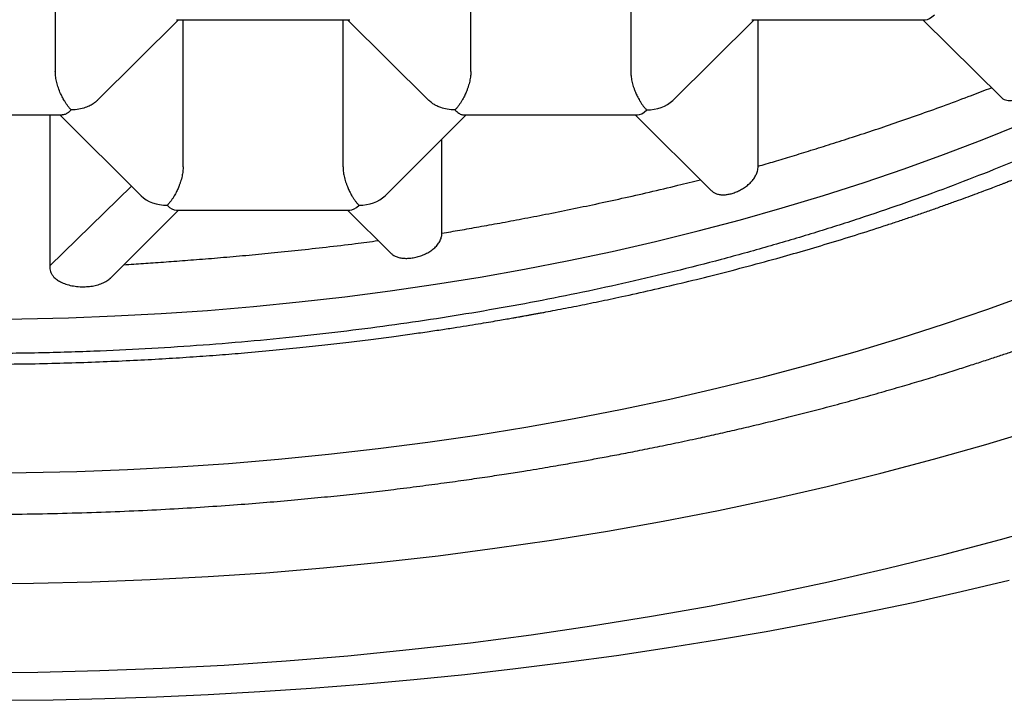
# Model space of a CAD drawing. Header units: millimetres. Extents: x 8 to 543, y 12 to 399.
# Tile 24 of 37: x 285.2 to 289.65, y 326.05 to 329.13. Entities that reach past the tile are written whole.
import ezdxf

# ---------------------------------------------------------------- set-up
doc = ezdxf.new("R2010")
doc.units = ezdxf.units.MM

msp = doc.modelspace()

# ---------------------------------------------------------------- linework, layer by layer
at = {"color": 7, "linetype": 'Continuous', "lineweight": 30}
for p, q in [((285.3608, 329.5577), (285.3608, 328.894)), ((287.2372, 328.894), (287.2372, 329.5577)), ((287.9589, 329.5577), (287.9589, 328.894)), ((285.5505, 328.7628), (285.9176, 329.1275)), ((285.9075, 329.1275), (286.6905, 329.1275)), ((285.9382, 328.4639), (285.9382, 329.1275)), ((286.6599, 328.4639), (286.6599, 329.1275)), ((286.6805, 329.1275), (287.0477, 328.7628)), ((288.1486, 328.7628), (288.5156, 329.1275)), ((288.5053, 329.1275), (289.2887, 329.1275)), ((288.5343, 328.4658), (288.5343, 329.1275)), ((289.2786, 329.1275), (289.6327, 328.7757)), ((284.6084, 328.6973), (285.3915, 328.6973)), ((285.336, 328.6973), (285.336, 328.0163)), ((285.3815, 328.6973), (285.7486, 328.3327)), ((286.8495, 328.3327), (287.2166, 328.6973)), ((287.2063, 328.6973), (287.9897, 328.6973)), ((287.9796, 328.6973), (288.3244, 328.3548)), ((287.1067, 328.1634), (287.1067, 328.5882)), ((285.336, 328.0163), (285.705, 328.3759)), ((285.6109, 327.9625), (285.9176, 328.2672)), ((285.9074, 328.2672), (286.6907, 328.2672)), ((286.6805, 328.2672), (286.8746, 328.0744))]:
    msp.add_line(p, q, dxfattribs=at)
at = {"color": 7, "linetype": 'Continuous', "lineweight": 30, "flags": 128}
for points in [[(285, 327.7758), (285.2101, 327.7774), (285.42, 327.7821), (285.6296, 327.79), (285.8388, 327.801), (286.0475, 327.8152), (286.2554, 327.8325), (286.4624, 327.8529), (286.6685, 327.8764), (286.8734, 327.903), (287.077, 327.9327), (287.2792, 327.9654), (287.4799, 328.0011), (287.6788, 328.0398), (287.8759, 328.0815), (288.071, 328.1262), (288.2641, 328.1738), (288.4549, 328.2242), (288.6433, 328.2775), (288.8292, 328.3336), (289.0125, 328.3925), (289.1931, 328.4541), (289.3707, 328.5184), (289.5454, 328.5854), (289.717, 328.6549)], [(285, 327.0813), (285.229, 327.083), (285.4579, 327.0882), (285.6865, 327.0968), (285.9146, 327.1088), (286.1421, 327.1242), (286.3688, 327.1431), (286.5946, 327.1653), (286.8192, 327.191), (287.0426, 327.22), (287.2647, 327.2523), (287.4851, 327.288), (287.7039, 327.3269), (287.9208, 327.3692), (288.1357, 327.4147), (288.3485, 327.4633), (288.5589, 327.5152), (288.767, 327.5702), (288.9724, 327.6283), (289.1751, 327.6895), (289.375, 327.7537), (289.5719, 327.8209), (289.7656, 327.891)], [(285, 326.5814), (285.2631, 326.5834), (285.526, 326.5893), (285.7885, 326.5992), (286.0505, 326.613), (286.3118, 326.6307), (286.5722, 326.6524), (286.8315, 326.6779), (287.0895, 326.7074), (287.3461, 326.7407), (287.6011, 326.7778), (287.8544, 326.8188), (288.1056, 326.8635), (288.3548, 326.912), (288.6016, 326.9643), (288.846, 327.0202), (289.0877, 327.0798), (289.3266, 327.1429), (289.5626, 327.2097), (289.7954, 327.28)], [(285, 326.1799), (285.2814, 326.182), (285.5626, 326.1884), (285.8434, 326.1989), (286.1237, 326.2137), (286.4032, 326.2327), (286.6817, 326.2558), (286.959, 326.2832), (287.2351, 326.3146), (287.5095, 326.3503), (287.7823, 326.39), (288.0532, 326.4338), (288.3219, 326.4817), (288.5884, 326.5336), (288.8525, 326.5894), (289.1138, 326.6493), (289.3724, 326.713), (289.628, 326.7806), (289.8804, 326.852)], [(285.1169, 326.0544), (285.3508, 326.057), (285.5845, 326.0623), (285.8179, 326.0701), (286.0511, 326.0806), (286.2839, 326.0936), (286.5162, 326.1093), (286.7479, 326.1275), (286.9789, 326.1483), (287.2092, 326.1717), (287.4386, 326.1977), (287.6672, 326.2263), (287.8947, 326.2574), (288.1211, 326.291), (288.3463, 326.3271), (288.5703, 326.3658), (288.7929, 326.407), (289.014, 326.4506), (289.2336, 326.4967), (289.4517, 326.5452), (289.668, 326.5962)]]:
    msp.add_lwpolyline(points, dxfattribs=at)
at = {"color": 7, "linetype": 'Continuous', "lineweight": 30}
for centre, major_axis, ratio, start_param, end_param in [((289.3301, 329.2525), (0.0508, 0.1232), 0.416123, 3.311504, 3.922369), ((288.0311, 328.8223), (0.1443, 0), 0.709406, 4.712389, 5.663076), ((288.0311, 328.8223), (0.0508, 0.1232), 0.416123, 3.311504, 3.922369), ((285.866, 328.3922), (0.1443, 0), 0.709406, 3.761702, 4.712389), ((286.7321, 328.3922), (0.1443, 0), 0.709406, 4.712389, 5.663076), ((285.866, 328.3922), (-0.0508, 0.1232), 0.416123, 2.360817, 2.971682), ((286.7321, 328.3922), (0.0508, 0.1232), 0.416123, 3.311504, 3.922369)]:
    msp.add_ellipse(centre, major_axis=major_axis, ratio=ratio, start_param=start_param, end_param=end_param, dxfattribs=at)
for points, knots in [([(285, 336.8259), (285.072, 336.8256), (285.2159, 336.825), (285.4316, 336.8198), (285.6475, 336.8115), (285.8633, 336.7998), (286.0791, 336.7847), (286.2936, 336.7663), (286.5067, 336.7446), (286.7184, 336.7197), (286.9288, 336.6915), (287.1379, 336.6601), (287.3453, 336.6255), (287.5511, 336.5877), (287.755, 336.5467), (287.9602, 336.5019), (288.1664, 336.4531), (288.3734, 336.4001), (288.5776, 336.3439), (288.7776, 336.2847), (288.9732, 336.2229), (289.1644, 336.1584), (289.3525, 336.0908), (289.5372, 336.0204), (289.7184, 335.947), (289.896, 335.8708), (290.0699, 335.7918), (290.2429, 335.7087), (290.4145, 335.6214), (290.5843, 335.5297), (290.7495, 335.4353), (290.9072, 335.3397), (291.0575, 335.2432), (291.2007, 335.146), (291.3392, 335.0466), (291.4728, 334.9451), (291.6015, 334.8414), (291.7251, 334.7358), (291.8436, 334.6282), (291.9589, 334.5169), (292.0703, 334.4019), (292.1777, 334.2831), (292.2791, 334.1626), (292.3727, 334.0424), (292.4589, 333.9228), (292.538, 333.8039), (292.6113, 333.6838), (292.6787, 333.5625), (292.7403, 333.4403), (292.796, 333.3171), (292.8458, 333.1931), (292.8903, 333.0662), (292.9291, 332.9365), (292.9619, 332.804), (292.988, 332.671), (293.0047, 332.556), (293.0148, 332.4591), (293.0207, 332.3804), (293.0242, 332.3017), (293.0256, 332.2077), (293.023, 332.0986), (293.0143, 331.9745), (292.9996, 331.8502), (292.9791, 331.7259), (292.9526, 331.6018), (292.9203, 331.4783), (292.8823, 331.3557), (292.8385, 331.2338), (292.7891, 331.1127), (292.734, 330.9925), (292.6732, 330.8731), (292.6068, 330.7547), (292.5349, 330.6374), (292.4562, 330.5193), (292.3705, 330.4007), (292.2775, 330.2816), (292.1786, 330.1641), (292.0749, 330.0492), (291.9665, 329.937), (291.8537, 329.8274), (291.7356, 329.7197), (291.6124, 329.6139), (291.4842, 329.5101), (291.351, 329.4083), (291.2129, 329.3087), (291.0677, 329.2097), (290.9151, 329.1114), (290.7549, 329.0141), (290.5899, 328.9195), (290.423, 328.8292), (290.2545, 328.7432), (290.0848, 328.6612), (289.9113, 328.5819), (289.734, 328.5055), (289.553, 328.4318), (289.3686, 328.3611), (289.1809, 328.2933), (288.9867, 328.2274), (288.786, 328.1637), (288.5787, 328.1023), (288.3684, 328.0444), (288.1588, 327.9909), (287.9501, 327.9417), (287.7427, 327.8965), (287.5332, 327.8547), (287.3218, 327.8162), (287.1086, 327.7811), (286.8937, 327.7494), (286.6774, 327.7211), (286.4562, 327.6958), (286.23, 327.6738), (285.999, 327.6552), (285.7671, 327.6405), (285.5677, 327.6312), (285.4012, 327.6256), (285.2676, 327.6224), (285.1338, 327.6204), (285.0446, 327.6202), (285, 327.62)], [0, 0, 0, 0, 0.008562, 0.017126, 0.025688, 0.034306, 0.042926, 0.051544, 0.060113, 0.068684, 0.077255, 0.085824, 0.094392, 0.102963, 0.111535, 0.120103, 0.129088, 0.138077, 0.147065, 0.156051, 0.164847, 0.173647, 0.182447, 0.191243, 0.200039, 0.208839, 0.217639, 0.226435, 0.235684, 0.244937, 0.25419, 0.263438, 0.272235, 0.281035, 0.289834, 0.298631, 0.307427, 0.316227, 0.325027, 0.333823, 0.343072, 0.352325, 0.361577, 0.370826, 0.379622, 0.388422, 0.397222, 0.406018, 0.414815, 0.423615, 0.432414, 0.441211, 0.45046, 0.459712, 0.468965, 0.478214, 0.483657, 0.489101, 0.49455, 0.5, 0.508592, 0.517186, 0.525778, 0.534428, 0.543078, 0.551728, 0.560326, 0.568928, 0.577529, 0.586128, 0.594727, 0.603328, 0.61193, 0.620528, 0.629548, 0.638572, 0.647596, 0.656616, 0.665412, 0.674212, 0.683012, 0.691808, 0.700605, 0.709404, 0.718204, 0.727001, 0.736249, 0.745502, 0.754755, 0.764004, 0.7728, 0.7816, 0.7904, 0.799196, 0.807992, 0.816792, 0.825592, 0.834388, 0.843637, 0.85289, 0.862142, 0.871391, 0.880188, 0.888987, 0.897787, 0.906584, 0.91538, 0.92418, 0.93298, 0.941776, 0.951025, 0.960278, 0.96953, 0.978779, 0.984081, 0.989384, 0.994692, 1, 1, 1, 1]), ([(285, 326.8943), (285.0629, 326.8945), (285.1865, 326.8949), (285.3686, 326.8982), (285.5444, 326.9032), (285.7136, 326.9099), (285.8763, 326.918), (286.0324, 326.9274), (286.1781, 326.9376), (286.3137, 326.9483), (286.4395, 326.9592), (286.5597, 326.9707), (286.6745, 326.9825), (286.7838, 326.9945), (286.8939, 327.0074), (287.0041, 327.0212), (287.1135, 327.0356), (287.2151, 327.0498), (287.3091, 327.0635), (287.3955, 327.0766), (287.4694, 327.0883), (287.5318, 327.0985), (287.5838, 327.1071), (287.6312, 327.1152), (287.674, 327.1226), (287.7131, 327.1295), (287.7612, 327.1381), (287.822, 327.1492), (287.8981, 327.1634), (287.9807, 327.1794), (288.0695, 327.1972), (288.1646, 327.2168), (288.2567, 327.2365), (288.3448, 327.256), (288.4281, 327.2749), (288.5147, 327.2952), (288.6046, 327.3168), (288.6977, 327.3399), (288.7939, 327.3645), (288.8926, 327.3906), (288.9925, 327.4178), (289.0904, 327.4453), (289.1838, 327.4722), (289.2708, 327.4981), (289.3517, 327.5227), (289.4264, 327.546), (289.4953, 327.5679), (289.5586, 327.5884), (289.616, 327.6074), (289.6675, 327.6246), (289.7069, 327.638), (289.7358, 327.6479), (289.7552, 327.6546), (289.7722, 327.6605), (289.7864, 327.6655), (289.7982, 327.6696), (289.8098, 327.6736), (289.8236, 327.6785), (289.8417, 327.6849), (289.8634, 327.6926), (289.8878, 327.7014), (289.9139, 327.7108), (289.9474, 327.723), (289.9891, 327.7383), (290.0396, 327.7571), (290.0966, 327.7786), (290.1604, 327.8031), (290.2312, 327.8309), (290.3066, 327.861), (290.3849, 327.893), (290.4645, 327.9263), (290.5795, 327.9754), (290.7281, 328.0413), (290.8738, 328.1093), (290.9831, 328.1622), (291.0576, 328.199), (291.1314, 328.2363), (291.2045, 328.2739), (291.2765, 328.3119), (291.3408, 328.3465), (291.3956, 328.3765), (291.4398, 328.401), (291.4782, 328.4226), (291.5109, 328.4412), (291.5381, 328.4568), (291.5575, 328.468), (291.5706, 328.4756), (291.5786, 328.4803), (291.5858, 328.4844), (291.5944, 328.4895), (291.6067, 328.4967), (291.6226, 328.5061), (291.6413, 328.5171), (291.6616, 328.5292), (291.6836, 328.5424), (291.7058, 328.5558), (291.7274, 328.569), (291.7559, 328.5864), (291.7903, 328.6076), (291.8304, 328.6327), (291.8696, 328.6576), (291.9099, 328.6834), (291.9471, 328.7076), (291.9808, 328.7298), (292.0104, 328.7495), (292.0388, 328.7685), (292.0638, 328.7855), (292.083, 328.7986), (292.0967, 328.808), (292.106, 328.8144), (292.1139, 328.8199), (292.1222, 328.8256), (292.1342, 328.8339), (292.1507, 328.8454), (292.1724, 328.8607), (292.1979, 328.8787), (292.2269, 328.8994), (292.2583, 328.9221), (292.3138, 328.9626), (292.3924, 329.0214), (292.4663, 329.0788), (292.5145, 329.117), (292.5358, 329.1341), (292.555, 329.1496), (292.5716, 329.1631), (292.5858, 329.1747), (292.5977, 329.1845), (292.6096, 329.1943), (292.6236, 329.2059), (292.6419, 329.2212), (292.6639, 329.2397), (292.6876, 329.2598), (292.7131, 329.2817), (292.7387, 329.3039), (292.7641, 329.3261), (292.7872, 329.3466), (292.8084, 329.3655), (292.8285, 329.3837), (292.8479, 329.4013), (292.8672, 329.419), (292.8841, 329.4346), (292.8985, 329.4481), (292.911, 329.4598), (292.925, 329.4729), (292.9412, 329.4882), (292.9598, 329.506), (292.9796, 329.5252), (292.9995, 329.5445), (293.0247, 329.5693), (293.0541, 329.5986), (293.0867, 329.6316), (293.1151, 329.6608), (293.1398, 329.6865), (293.1611, 329.7089), (293.1795, 329.7285), (293.1951, 329.7453), (293.2066, 329.7577), (293.2148, 329.7667), (293.2217, 329.7742), (293.2308, 329.7841), (293.242, 329.7965), (293.2549, 329.8109), (293.2684, 329.8259), (293.2823, 329.8416), (293.2994, 329.861), (293.3191, 329.8837), (293.3412, 329.9094), (293.3618, 329.9337), (293.3807, 329.9562), (293.3956, 329.9741), (293.4065, 329.9874), (293.4142, 329.9968), (293.4212, 330.0054), (293.4275, 330.0131), (293.4339, 330.021), (293.4413, 330.0303), (293.4507, 330.042), (293.4621, 330.0563), (293.4751, 330.0728), (293.4888, 330.0903), (293.5022, 330.1076), (293.5186, 330.129), (293.5374, 330.1538), (293.5572, 330.1803), (293.5741, 330.2032), (293.5884, 330.2228), (293.6009, 330.2403), (293.6106, 330.2538), (293.6178, 330.2639), (293.6234, 330.2718), (293.6297, 330.2809), (293.6377, 330.2922), (293.6473, 330.3061), (293.6585, 330.3222), (293.6734, 330.3441), (293.6909, 330.3702), (293.7101, 330.3992), (293.7275, 330.4258), (293.743, 330.4499), (293.7566, 330.4714), (293.7685, 330.4904), (293.7776, 330.5051), (293.7845, 330.5163), (293.7902, 330.5257), (293.7967, 330.5364), (293.8045, 330.5492), (293.8162, 330.5688), (293.8314, 330.5945), (293.8494, 330.6257), (293.8674, 330.6574), (293.8851, 330.6891), (293.9008, 330.7179), (293.9139, 330.7424), (293.924, 330.7616), (293.9323, 330.7775), (293.9399, 330.792), (293.9477, 330.8074), (293.9557, 330.8231), (293.9635, 330.8387), (293.9711, 330.854), (293.9793, 330.8706), (293.988, 330.8888), (293.9974, 330.9083), (294.0066, 330.9279), (294.0152, 330.9464), (294.0225, 330.9623), (294.0286, 330.9757), (294.034, 330.9877), (294.0394, 330.9998), (294.046, 331.0147), (294.0538, 331.0326), (294.0628, 331.0535), (294.0732, 331.0781), (294.0848, 331.1062), (294.0975, 331.1377), (294.1096, 331.1685), (294.1207, 331.1974), (294.1304, 331.2233), (294.1393, 331.2477), (294.1483, 331.2727), (294.1575, 331.2991), (294.1669, 331.3265), (294.176, 331.354), (294.1852, 331.3823), (294.1945, 331.4117), (294.2039, 331.4427), (294.2133, 331.4745), (294.2226, 331.5069), (294.2315, 331.5394), (294.2389, 331.5675), (294.2448, 331.5902), (294.249, 331.607), (294.2529, 331.623), (294.257, 331.64), (294.2617, 331.6597), (294.2666, 331.6814), (294.2717, 331.7041), (294.2766, 331.7269), (294.2813, 331.7495), (294.2857, 331.7711), (294.2895, 331.7909), (294.2928, 331.808), (294.2957, 331.8241), (294.2989, 331.8415), (294.3025, 331.8622), (294.3064, 331.8855), (294.3103, 331.9099), (294.314, 331.9344), (294.319, 331.9688), (294.3247, 332.0122), (294.3308, 332.0641), (294.3359, 332.1148), (294.3403, 332.165), (294.3434, 332.2092), (294.3458, 332.2489), (294.3476, 332.2864), (294.3488, 332.3204), (294.3496, 332.3502), (294.35, 332.3744), (294.3504, 332.3999), (294.3504, 332.4185), (294.3505, 332.4274)], [0, 0, 0, 0, 0.012974, 0.025513, 0.037617, 0.049286, 0.06052, 0.071319, 0.081683, 0.090801, 0.099552, 0.107938, 0.115957, 0.123611, 0.130898, 0.139142, 0.146861, 0.154054, 0.160722, 0.166865, 0.172483, 0.176529, 0.18025, 0.183647, 0.186719, 0.189467, 0.192075, 0.197099, 0.202602, 0.208583, 0.215043, 0.221982, 0.2294, 0.235277, 0.241425, 0.247841, 0.254527, 0.261483, 0.268709, 0.276204, 0.283839, 0.291452, 0.298617, 0.305335, 0.311606, 0.31743, 0.322806, 0.32781, 0.332352, 0.336432, 0.340049, 0.34176, 0.343337, 0.344705, 0.345842, 0.346749, 0.34753, 0.348625, 0.350084, 0.351888, 0.353865, 0.355973, 0.358214, 0.362, 0.366112, 0.370549, 0.375986, 0.381844, 0.388122, 0.394789, 0.401533, 0.408269, 0.42412, 0.439934, 0.446632, 0.453323, 0.460007, 0.466685, 0.473356, 0.479945, 0.484639, 0.488811, 0.49246, 0.495587, 0.498191, 0.500272, 0.501209, 0.501982, 0.502591, 0.503279, 0.504475, 0.506187, 0.507895, 0.509922, 0.512158, 0.514346, 0.516475, 0.518545, 0.522785, 0.526755, 0.530573, 0.534643, 0.538999, 0.541967, 0.545055, 0.548163, 0.550803, 0.552906, 0.554184, 0.55513, 0.555843, 0.556703, 0.557749, 0.559648, 0.561959, 0.564681, 0.567814, 0.571312, 0.5749, 0.585929, 0.597355, 0.599974, 0.602486, 0.604712, 0.606649, 0.608298, 0.609659, 0.610844, 0.61247, 0.614631, 0.617328, 0.620307, 0.623117, 0.626523, 0.629621, 0.632411, 0.635057, 0.637482, 0.639909, 0.642343, 0.644783, 0.646312, 0.647843, 0.649572, 0.651657, 0.654099, 0.656794, 0.659404, 0.661903, 0.666779, 0.671168, 0.67507, 0.678403, 0.68135, 0.683924, 0.686125, 0.687953, 0.6888, 0.689627, 0.690901, 0.692689, 0.694454, 0.696498, 0.698543, 0.700533, 0.704012, 0.707309, 0.710425, 0.713344, 0.715941, 0.717245, 0.718439, 0.719523, 0.720497, 0.721389, 0.722527, 0.724001, 0.725809, 0.727952, 0.730227, 0.732402, 0.734478, 0.738264, 0.741666, 0.744379, 0.746807, 0.748967, 0.750858, 0.751818, 0.752701, 0.753777, 0.755169, 0.756876, 0.758899, 0.761097, 0.764916, 0.768449, 0.771696, 0.774612, 0.777227, 0.779516, 0.781479, 0.782547, 0.783577, 0.784854, 0.786398, 0.78821, 0.791887, 0.795625, 0.799395, 0.803198, 0.806933, 0.809627, 0.811889, 0.81372, 0.815246, 0.817031, 0.819147, 0.820762, 0.822544, 0.824495, 0.826615, 0.828904, 0.831318, 0.833494, 0.835345, 0.836875, 0.838155, 0.839539, 0.841077, 0.843324, 0.845781, 0.848321, 0.851841, 0.855498, 0.859172, 0.862472, 0.865421, 0.868048, 0.870867, 0.873947, 0.877094, 0.880213, 0.883325, 0.886718, 0.890226, 0.893838, 0.897494, 0.901188, 0.904832, 0.90698, 0.908839, 0.910477, 0.912362, 0.914576, 0.91709, 0.91965, 0.922202, 0.924745, 0.92724, 0.929453, 0.931346, 0.932985, 0.934825, 0.937184, 0.939872, 0.942619, 0.945345, 0.948051, 0.954077, 0.959788, 0.965339, 0.970936, 0.976215, 0.980183, 0.984496, 0.989089, 0.991914, 0.994792, 0.997495, 1, 1, 1, 1]), ([(285, 327.5719), (285.0522, 327.572), (285.1548, 327.5724), (285.3062, 327.5749), (285.4525, 327.5788), (285.5936, 327.584), (285.7288, 327.5902), (285.8581, 327.5974), (285.9815, 327.6053), (286.0999, 327.614), (286.2199, 327.6237), (286.3409, 327.6346), (286.4621, 327.6466), (286.5762, 327.6588), (286.6832, 327.6712), (286.7831, 327.6835), (286.8753, 327.6955), (286.96, 327.7071), (287.0372, 327.7181), (287.1079, 327.7286), (287.1721, 327.7385), (287.2298, 327.7477), (287.281, 327.756), (287.3261, 327.7635), (287.3651, 327.7701), (287.3977, 327.7758), (287.4237, 327.7803), (287.4431, 327.7837), (287.4559, 327.786), (287.4637, 327.7874), (287.4704, 327.7886), (287.4796, 327.7903), (287.4921, 327.7925), (287.5066, 327.7952), (287.5223, 327.798), (287.5392, 327.8011), (287.5571, 327.8045), (287.5836, 327.8094), (287.6198, 327.8163), (287.666, 327.8252), (287.7148, 327.8348), (287.7647, 327.8449), (287.8153, 327.8553), (287.8666, 327.8661), (287.9452, 327.8829), (288.0522, 327.9066), (288.1883, 327.9384), (288.3282, 327.9727), (288.4721, 328.0099), (288.6097, 328.0472), (288.7407, 328.0845), (288.8646, 328.1212), (288.991, 328.1603), (289.0929, 328.193), (289.1699, 328.2185), (289.2214, 328.2359), (289.2733, 328.2536), (289.3255, 328.2718), (289.3769, 328.29), (289.4259, 328.3076), (289.4708, 328.324), (289.5127, 328.3394), (289.5511, 328.3538), (289.5856, 328.3669), (289.6147, 328.378), (289.6363, 328.3863), (289.6515, 328.3922), (289.6615, 328.3961), (289.6696, 328.3992), (289.6774, 328.4023), (289.6882, 328.4065), (289.7044, 328.4129), (289.7268, 328.4218), (289.7532, 328.4323), (289.7878, 328.4462), (289.8294, 328.4632), (289.8861, 328.4866), (289.9532, 328.5148), (290.03, 328.548), (290.1084, 328.5826), (290.1747, 328.6126), (290.2281, 328.6372), (290.2683, 328.656), (290.306, 328.6738), (290.3407, 328.6904), (290.3736, 328.7063), (290.4091, 328.7236), (290.4478, 328.7427), (290.4908, 328.7642), (290.5371, 328.7877), (290.5875, 328.8136), (290.633, 328.8374), (290.6723, 328.8583), (290.7029, 328.8747), (290.7309, 328.8899), (290.7525, 328.9017), (290.7684, 328.9104), (290.7795, 328.9165), (290.7891, 328.9218), (290.7984, 328.927), (290.8101, 328.9335), (290.8258, 328.9423), (290.8461, 328.9537), (290.869, 328.9667), (290.8931, 328.9804), (290.9168, 328.9941), (290.9499, 329.0133), (290.9913, 329.0376), (291.0385, 329.0658), (291.0809, 329.0915), (291.1182, 329.1144), (291.1511, 329.1349), (291.1772, 329.1513), (291.1972, 329.164), (291.2118, 329.1733), (291.2227, 329.1803), (291.2318, 329.1861), (291.241, 329.1921), (291.2534, 329.2001), (291.2719, 329.2121), (291.2954, 329.2275), (291.3225, 329.2454), (291.3489, 329.263), (291.3741, 329.28), (291.3987, 329.2966), (291.4223, 329.3128), (291.4444, 329.3281), (291.4639, 329.3417), (291.4803, 329.3532), (291.4937, 329.3627), (291.505, 329.3707), (291.5161, 329.3786), (291.5288, 329.3876), (291.5442, 329.3987), (291.5623, 329.4118), (291.5826, 329.4265), (291.6116, 329.4478), (291.647, 329.4741), (291.687, 329.5044), (291.723, 329.532), (291.7548, 329.5567), (291.7807, 329.5771), (291.8033, 329.595), (291.8251, 329.6125), (291.8498, 329.6325), (291.8763, 329.6541), (291.903, 329.6762), (291.9292, 329.6981), (291.9545, 329.7195), (291.9784, 329.74), (291.9991, 329.7578), (292.0162, 329.7728), (292.0306, 329.7854), (292.0452, 329.7982), (292.0611, 329.8124), (292.079, 329.8284), (292.0984, 329.8459), (292.1184, 329.8642), (292.1384, 329.8825), (292.1593, 329.902), (292.181, 329.9224), (292.2028, 329.943), (292.2221, 329.9616), (292.2374, 329.9763), (292.2502, 329.9888), (292.2625, 330.0009), (292.2772, 330.0153), (292.2934, 330.0315), (292.3145, 330.0527), (292.3389, 330.0774), (292.3656, 330.1049), (292.39, 330.1304), (292.4116, 330.1532), (292.4287, 330.1716), (292.4418, 330.1857), (292.4521, 330.1969), (292.4629, 330.2087), (292.4756, 330.2226), (292.4904, 330.239), (292.5068, 330.2574), (292.5229, 330.2756), (292.5384, 330.2933), (292.5529, 330.31), (292.5669, 330.3262), (292.5794, 330.3409), (292.5901, 330.3535), (292.5995, 330.3648), (292.6104, 330.3777), (292.624, 330.3941), (292.6405, 330.4142), (292.658, 330.4357), (292.6755, 330.4575), (292.6981, 330.486), (292.725, 330.5206), (292.7549, 330.5599), (292.7826, 330.5971), (292.8089, 330.6332), (292.8355, 330.6703), (292.8637, 330.7107), (292.8884, 330.747), (292.9086, 330.7772), (292.9221, 330.7976), (292.9333, 330.8149), (292.9428, 330.8296), (292.9512, 330.8428), (292.9595, 330.8558), (292.97, 330.8725), (292.9836, 330.8944), (293.0007, 330.9222), (293.0198, 330.9542), (293.0392, 330.987), (293.0579, 331.0197), (293.0752, 331.0503), (293.0913, 331.0796), (293.1057, 331.1061), (293.1182, 331.1296), (293.1294, 331.151), (293.1406, 331.1727), (293.1526, 331.1962), (293.1656, 331.2223), (293.1791, 331.2499), (293.1918, 331.2764), (293.2033, 331.3008), (293.2132, 331.3222), (293.2219, 331.3414), (293.2301, 331.3597), (293.2384, 331.3784), (293.2487, 331.402), (293.2608, 331.4303), (293.2747, 331.4638), (293.2877, 331.4959), (293.2995, 331.526), (293.3096, 331.5523), (293.3186, 331.5765), (293.3253, 331.5946), (293.3299, 331.6072), (293.3329, 331.6156), (293.3364, 331.6255), (293.3409, 331.6384), (293.3467, 331.6549), (293.3526, 331.6722), (293.3566, 331.6841), (293.3583, 331.6892)], [0, 0, 0, 0, 0.013558, 0.026681, 0.039369, 0.05162, 0.063435, 0.074613, 0.08537, 0.095704, 0.105615, 0.116864, 0.127513, 0.137563, 0.147013, 0.155863, 0.164112, 0.171571, 0.17846, 0.18478, 0.19053, 0.19571, 0.20032, 0.204361, 0.207909, 0.21086, 0.213212, 0.214966, 0.216122, 0.21668, 0.217092, 0.217954, 0.219164, 0.220487, 0.221912, 0.223439, 0.225069, 0.226802, 0.230656, 0.234937, 0.23944, 0.244011, 0.248651, 0.253359, 0.258136, 0.270376, 0.283045, 0.296142, 0.309707, 0.32381, 0.335456, 0.347447, 0.359783, 0.372464, 0.377541, 0.382671, 0.387855, 0.393092, 0.398375, 0.403384, 0.407952, 0.412081, 0.416181, 0.419729, 0.422723, 0.425164, 0.426416, 0.427449, 0.428263, 0.428919, 0.429873, 0.431615, 0.433968, 0.436846, 0.439865, 0.444798, 0.449963, 0.457841, 0.466203, 0.474778, 0.483285, 0.487715, 0.492129, 0.496319, 0.500004, 0.503606, 0.507302, 0.511862, 0.516615, 0.521842, 0.52758, 0.533829, 0.537484, 0.541194, 0.544475, 0.547262, 0.548761, 0.550065, 0.551173, 0.55214, 0.553352, 0.55528, 0.557694, 0.560554, 0.563454, 0.56629, 0.569063, 0.575346, 0.581276, 0.586271, 0.59095, 0.595055, 0.598533, 0.60072, 0.602557, 0.604044, 0.604833, 0.605981, 0.607545, 0.609525, 0.613001, 0.616524, 0.619914, 0.623171, 0.626295, 0.629463, 0.632416, 0.634981, 0.637147, 0.638915, 0.640321, 0.64164, 0.643328, 0.645387, 0.647816, 0.650616, 0.653578, 0.659572, 0.66508, 0.670103, 0.674564, 0.678409, 0.681053, 0.684155, 0.687724, 0.691661, 0.69558, 0.699372, 0.703109, 0.706745, 0.710023, 0.71236, 0.714441, 0.716533, 0.718948, 0.721686, 0.72469, 0.72787, 0.730968, 0.733978, 0.737681, 0.741213, 0.744317, 0.746933, 0.748538, 0.750527, 0.752907, 0.755669, 0.7585, 0.763301, 0.767775, 0.771922, 0.775658, 0.778822, 0.780783, 0.782433, 0.784205, 0.786423, 0.789088, 0.792041, 0.795163, 0.797732, 0.800406, 0.803048, 0.805355, 0.807316, 0.808943, 0.810621, 0.813371, 0.816585, 0.819973, 0.823335, 0.826671, 0.833104, 0.839224, 0.844593, 0.850015, 0.855537, 0.861306, 0.868126, 0.87171, 0.874714, 0.877189, 0.879346, 0.881206, 0.882992, 0.885071, 0.888529, 0.892584, 0.897224, 0.902445, 0.906852, 0.911342, 0.915665, 0.919428, 0.922712, 0.925704, 0.928594, 0.931919, 0.935716, 0.939648, 0.943607, 0.946901, 0.949923, 0.952578, 0.954971, 0.957565, 0.96039, 0.964854, 0.969357, 0.97428, 0.978184, 0.981812, 0.985102, 0.988114, 0.989235, 0.990322, 0.991582, 0.993285, 0.995435, 0.998031, 1, 1, 1, 1]), ([(289.6329, 328.776), (289.635, 328.774), (289.64, 328.7692), (289.6503, 328.7647), (289.6634, 328.7623), (289.6783, 328.7629), (289.6941, 328.7662), (289.7106, 328.7718), (289.7277, 328.7798), (289.7447, 328.7899), (289.7612, 328.802), (289.7766, 328.8157), (289.7905, 328.8308), (289.8025, 328.8471), (289.8119, 328.8644), (289.8197, 328.8848), (289.821, 328.899), (289.8218, 328.9075)], [0, 0, 0, 0, 0.048072, 0.113958, 0.182631, 0.251293, 0.316027, 0.38075, 0.445469, 0.510187, 0.57488, 0.639579, 0.704887, 0.770197, 0.836831, 0.903462, 1, 1, 1, 1]), ([(285.433, 328.72), (285.43, 328.7231), (285.4242, 328.7292), (285.416, 328.7398), (285.4085, 328.7506), (285.4021, 328.7609), (285.3968, 328.7701), (285.3924, 328.7783), (285.3885, 328.7862), (285.385, 328.7935), (285.3794, 328.8065), (285.3725, 328.8255), (285.3659, 328.8504), (285.3616, 328.8737), (285.3611, 328.8874), (285.3608, 328.894)], [0, 0, 0, 0, 0.085442, 0.165135, 0.239087, 0.307307, 0.35777, 0.404579, 0.447745, 0.48728, 0.523202, 0.651453, 0.772947, 0.888728, 1, 1, 1, 1]), ([(287.2372, 328.894), (287.237, 328.8874), (287.2364, 328.8737), (287.2322, 328.8504), (287.2273, 328.8321), (287.2233, 328.8197), (287.2211, 328.8134), (287.2187, 328.807), (287.2145, 328.7965), (287.2072, 328.781), (287.1982, 328.7645), (287.1896, 328.7506), (287.1821, 328.7398), (287.1739, 328.7292), (287.1681, 328.7231), (287.1651, 328.72)], [0, 0, 0, 0, 0.111253, 0.227026, 0.348521, 0.379969, 0.411856, 0.444196, 0.477001, 0.573484, 0.692666, 0.760886, 0.834843, 0.914545, 1, 1, 1, 1]), ([(287.9589, 328.894), (287.9592, 328.8874), (287.9597, 328.8737), (287.9638, 328.8503), (287.9687, 328.8321), (287.9728, 328.8197), (287.9751, 328.8133), (287.9775, 328.807), (287.9817, 328.7965), (287.9886, 328.7809), (287.9975, 328.7644), (288.0061, 328.7505), (288.0138, 328.7397), (288.0222, 328.7292), (288.0281, 328.7231), (288.0311, 328.72)], [0, 0, 0, 0, 0.1112533, 0.2270258, 0.3485209, 0.3799693, 0.4118561, 0.4441956, 0.4770013, 0.5734838, 0.6926658, 0.7608861, 0.8348426, 0.9145449, 1, 1, 1, 1]), ([(288.5345, 328.4659), (288.559, 328.4731), (288.61, 328.4882), (288.6894, 328.5121), (288.7749, 328.5383), (288.8662, 328.5669), (288.9632, 328.598), (289.0637, 328.6311), (289.1673, 328.6663), (289.2737, 328.7034), (289.3845, 328.7434), (289.4899, 328.7825), (289.5577, 328.8088), (289.5877, 328.8205)], [0, 0, 0, 0, 0.0670155, 0.1400022, 0.2189609, 0.3038921, 0.3947963, 0.4916737, 0.5884866, 0.6906101, 0.7980444, 0.9107895, 1, 1, 1, 1]), ([(285.5504, 328.7629), (285.5496, 328.7621), (285.547, 328.7594), (285.5419, 328.755), (285.5324, 328.7478), (285.5176, 328.7389), (285.4952, 328.7295), (285.4664, 328.7217), (285.4447, 328.7206), (285.433, 328.72)], [0, 0, 0, 0, 0.028336, 0.096637, 0.166248, 0.320173, 0.510312, 0.736885, 1, 1, 1, 1]), ([(287.1651, 328.72), (287.1534, 328.7206), (287.1317, 328.7217), (287.1075, 328.7282), (287.0922, 328.734), (287.0835, 328.7379), (287.0758, 328.7419), (287.0691, 328.7458), (287.0592, 328.7523), (287.0527, 328.7585), (287.048, 328.7631)], [0, 0, 0, 0, 0.263142, 0.489761, 0.570286, 0.644981, 0.713862, 0.776951, 0.834274, 1, 1, 1, 1]), ([(285.433, 328.72), (285.4271, 328.7147), (285.4162, 328.705), (285.4036, 328.6995), (285.3958, 328.6976), (285.3927, 328.6975), (285.3915, 328.6975)], [0, 0, 0, 0, 0.401893, 0.748004, 0.900326, 1, 1, 1, 1]), ([(287.1651, 328.72), (287.1708, 328.7147), (287.1816, 328.705), (287.194, 328.6993), (287.2019, 328.6975), (287.205, 328.6975), (287.2063, 328.6974)], [0, 0, 0, 0, 0.402533, 0.749195, 0.90176, 1, 1, 1, 1]), ([(285.9382, 328.4639), (285.9379, 328.4572), (285.9374, 328.4435), (285.9332, 328.4202), (285.9283, 328.4019), (285.9243, 328.3895), (285.922, 328.3832), (285.9196, 328.3768), (285.9154, 328.3663), (285.9082, 328.3508), (285.8992, 328.3343), (285.8906, 328.3205), (285.8831, 328.3096), (285.8748, 328.299), (285.869, 328.2929), (285.866, 328.2898)], [0, 0, 0, 0, 0.111253, 0.227026, 0.348521, 0.379969, 0.411856, 0.444196, 0.477001, 0.573484, 0.692666, 0.760886, 0.834843, 0.914545, 1, 1, 1, 1]), ([(286.6599, 328.4639), (286.6601, 328.4572), (286.6606, 328.4435), (286.6647, 328.4202), (286.6697, 328.4019), (286.6738, 328.3895), (286.676, 328.3832), (286.6784, 328.3768), (286.6827, 328.3663), (286.6896, 328.3507), (286.6984, 328.3342), (286.7071, 328.3203), (286.7147, 328.3095), (286.7232, 328.299), (286.729, 328.2929), (286.7321, 328.2898)], [0, 0, 0, 0, 0.1112533, 0.2270258, 0.3485209, 0.3799693, 0.4118561, 0.4441956, 0.4770013, 0.5734838, 0.6926658, 0.7608861, 0.8348426, 0.9145449, 1, 1, 1, 1]), ([(288.3245, 328.3549), (288.3275, 328.3522), (288.3339, 328.3464), (288.3466, 328.3407), (288.3618, 328.3372), (288.3781, 328.3364), (288.395, 328.3381), (288.4126, 328.3418), (288.4312, 328.3479), (288.4504, 328.3564), (288.4688, 328.3669), (288.4861, 328.3794), (288.5016, 328.3936), (288.5148, 328.4093), (288.5249, 328.4262), (288.5326, 328.4452), (288.5337, 328.4584), (288.5344, 328.4657)], [0, 0, 0, 0, 0.057998, 0.124516, 0.191068, 0.257613, 0.316499, 0.375386, 0.442008, 0.508643, 0.575172, 0.641709, 0.710106, 0.778495, 0.84713, 0.915747, 1, 1, 1, 1]), ([(287.1067, 328.1634), (287.1334, 328.168), (287.1891, 328.1775), (287.276, 328.1928), (287.3697, 328.2098), (287.4701, 328.2285), (287.5771, 328.2492), (287.6882, 328.2715), (287.8031, 328.2956), (287.9215, 328.3213), (288.0453, 328.3494), (288.1635, 328.3773), (288.24, 328.3965), (288.2739, 328.4049)], [0, 0, 0, 0, 0.066992, 0.139952, 0.218882, 0.303782, 0.394653, 0.491494, 0.588271, 0.690356, 0.79775, 0.910452, 1, 1, 1, 1]), ([(286.8747, 328.0745), (286.8781, 328.0714), (286.8853, 328.0649), (286.8994, 328.0577), (286.9159, 328.0526), (286.9338, 328.05), (286.9525, 328.0498), (286.9727, 328.0516), (286.9941, 328.056), (287.0163, 328.063), (287.0374, 328.0723), (287.057, 328.0838), (287.0745, 328.0976), (287.0889, 328.1132), (287.0993, 328.1302), (287.1055, 328.147), (287.1063, 328.1583), (287.1067, 328.1634)], [0, 0, 0, 0, 0.057522, 0.122062, 0.185875, 0.249692, 0.310306, 0.370934, 0.442229, 0.513548, 0.584729, 0.655908, 0.729356, 0.802761, 0.87227, 0.941732, 1, 1, 1, 1]), ([(285.6702, 328.0214), (285.6851, 328.0224), (285.7291, 328.0252), (285.8045, 328.0302), (285.8988, 328.0369), (286.0001, 328.0446), (286.1084, 328.0535), (286.2211, 328.0634), (286.3381, 328.0745), (286.4589, 328.0869), (286.5856, 328.101), (286.7063, 328.1153), (286.7844, 328.1255), (286.8186, 328.13)], [0, 0, 0, 0, 0.03858, 0.113928, 0.19544, 0.283118, 0.376963, 0.476974, 0.57692, 0.682347, 0.793258, 0.909651, 1, 1, 1, 1]), ([(285.3364, 328.0163), (285.3362, 328.0118), (285.3359, 328.0027), (285.3391, 327.9897), (285.3448, 327.9777), (285.3539, 327.9657), (285.3667, 327.9541), (285.3851, 327.9427), (285.4079, 327.9332), (285.4352, 327.926), (285.4646, 327.922), (285.4939, 327.9213), (285.5218, 327.9236), (285.5476, 327.9286), (285.5722, 327.9367), (285.5928, 327.9477), (285.6057, 327.9567), (285.6103, 327.9621), (285.6108, 327.9627)], [0, 0, 0, 0, 0.046001, 0.092019, 0.13779, 0.1836, 0.246002, 0.308484, 0.389429, 0.470436, 0.554913, 0.639357, 0.711769, 0.784123, 0.857066, 0.929937, 0.99243, 1, 1, 1, 1])]:
    msp.add_open_spline(points, degree=3, knots=knots, dxfattribs=at)

doc.saveas('drawing.dxf')
